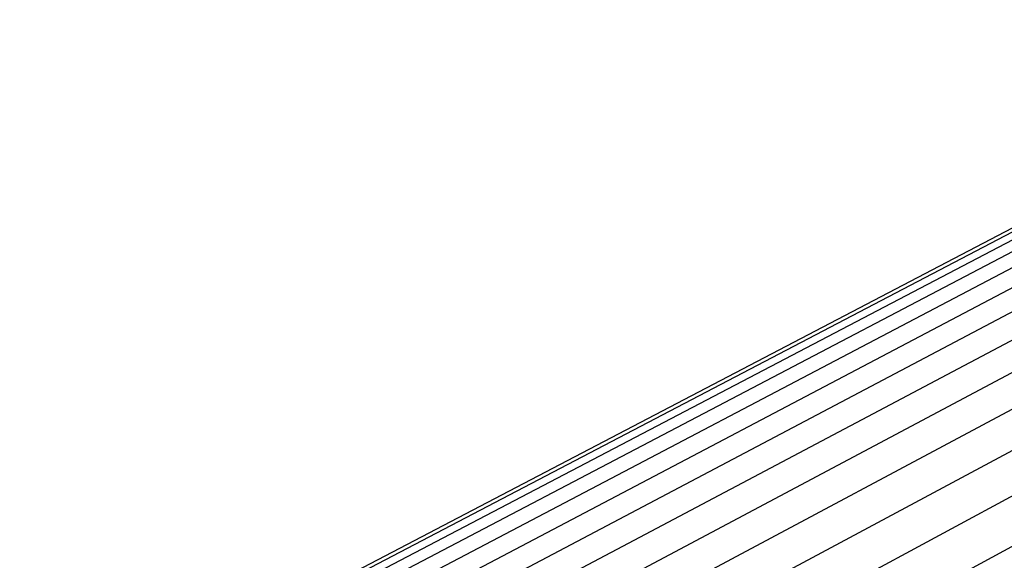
# Model space of a CAD drawing. Extents: x -125 to 125, y -143 to 0.
# Tile 148 of 241: x -28.892 to -27.315, y -29.993 to -29.128. Entities that reach past the tile are written whole.
import ezdxf

# ---------------------------------------------------------------- set-up
doc = ezdxf.new("R2010")
doc.units = 0
doc.header["$LTSCALE"] = 25.4
doc.layers.get('0').update_dxf_attribs({"linetype": 'CONTINUOUS'})

# ---------------------------------------------------------------- blocks, each defined once
blk = doc.blocks.new('NL2500026672_STL')
at = {"color": 0}
for p, q in [((-26.6644, -29.1279, -0.2811), (-28.8918, -30.2918, -0.3046)), ((-26.6644, -29.1279, -0.2811), (-28.8918, -30.2918, -0.3046)), ((-26.6525, -29.1279, 0.8432), (-28.879, -30.2918, 0.9137)), ((-26.6525, -29.1279, 0.8432), (-28.879, -30.2918, 0.9137)), ((-26.6288, -29.1279, -1.4049), (-28.8533, -30.2918, -1.5223)), ((-26.6288, -29.1279, -1.4049), (-28.8533, -30.2918, -1.5223)), ((-26.5933, -29.1279, 1.966), (-28.8148, -30.2918, 2.1303)), ((-26.5933, -29.1279, 1.966), (-28.8148, -30.2918, 2.1303)), ((-26.5459, -29.1279, -2.5263), (-28.7635, -30.2918, -2.7373)), ((-26.5459, -29.1279, -2.5263), (-28.7635, -30.2918, -2.7373)), ((-26.4868, -29.1279, 3.0854), (-28.6994, -30.2918, 3.3431)), ((-26.4868, -29.1279, 3.0854), (-28.6994, -30.2918, 3.3431)), ((-26.4158, -29.1279, -3.6431), (-28.6225, -30.2918, -3.9474)), ((-26.4158, -29.1279, -3.6431), (-28.6225, -30.2918, -3.9474)), ((-26.3332, -29.1279, 4.1992), (-28.5329, -30.2918, 4.55)), ((-26.3332, -29.1279, 4.1992), (-28.5329, -30.2918, 4.55)), ((-26.2388, -29.1279, -4.7535), (-28.4307, -30.2918, -5.1506)), ((-26.2388, -29.1279, -4.7535), (-28.4307, -30.2918, -5.1506)), ((-26.1327, -29.1279, 5.3056), (-28.3158, -30.2918, 5.7488)), ((-26.1327, -29.1279, 5.3056), (-28.3158, -30.2918, 5.7488)), ((-26.0151, -29.1279, -5.8554), (-28.1883, -30.2918, -6.3445)), ((-26.0151, -29.1279, -5.8554), (-28.1883, -30.2918, -6.3445)), ((-25.8858, -29.1279, 6.4026), (-28.0482, -30.2918, 6.9374)), ((-25.8858, -29.1279, 6.4026), (-28.0482, -30.2918, 6.9374)), ((-25.7451, -29.1279, -6.9469), (-27.8957, -30.2918, -7.5272)), ((-25.7451, -29.1279, -6.9469), (-27.8957, -30.2918, -7.5272))]:
    blk.add_line(p, q, dxfattribs=at)

msp = doc.modelspace()

# ---------------------------------------------------------------- block references
at = {"color": 253}
msp.add_blockref('NL2500026672_STL', (0, 0), dxfattribs=at)

doc.saveas('drawing.dxf')
